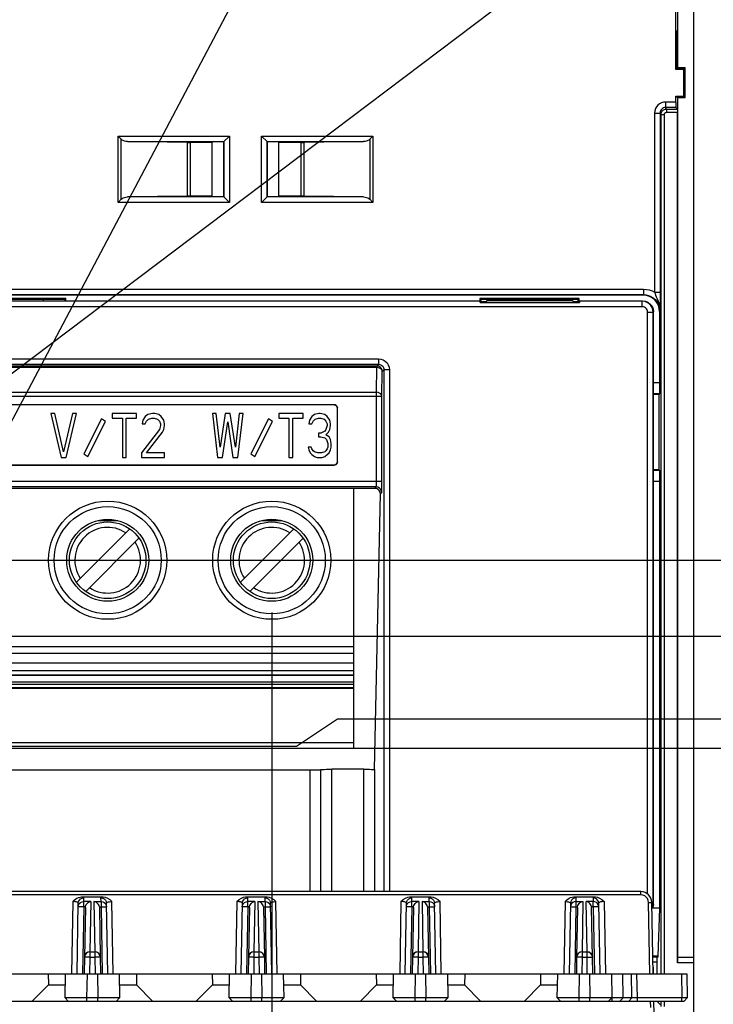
# Model space of a CAD drawing. Extents: x 0 to 420, y 0 to 297.
# Tile 76 of 86: x 312 to 333, y 171 to 201. Entities that reach past the tile are written whole.
import ezdxf

# ---------------------------------------------------------------- set-up
doc = ezdxf.new("R2010")
doc.units = 0
doc.header["$LTSCALE"] = 23.1
doc.layers.get('0').update_dxf_attribs({"linetype": 'CONTINUOUS'})
for name, color, linetype in [('ALL_AXIS', 7, 'CONTINUOUS'), ('ALL_DIM', 7, 'CONTINUOUS'), ('ALL_FEATURES', 7, 'CONTINUOUS'), ('ALL_NOTE', 7, 'CONTINUOUS')]:
    doc.layers.add(name, color=color, linetype=linetype)
doc.dimstyles.get("Standard").update_dxf_attribs({"dimtxt": 2.5, "dimasz": 2.5, "dimexe": 1.25, "dimexo": 0.625, "dimtad": 1, "dimcen": 2.5, "dimazin": 3, "dimtfac": 1, "dimtmove": 0, "dimatfit": 3})

# ---------------------------------------------------------------- blocks, each defined once
blk = doc.blocks.new('_OPEN')
at = {"color": 0, "linetype": 'BYBLOCK'}
for p, q in [((0, 0), (-1, 0.25)), ((-1, -0.25), (0, 0)), ((-1, 0), (0, 0))]:
    blk.add_line(p, q, dxfattribs=at)
blk = doc.blocks.new('*D8')
at = {"layer": 'ALL_DIM', "color": 2, "linetype": 'CONTINUOUS'}
for p, q in [((271.723, 180.567), (271.723, 139.138)), ((291.723, 180.237), (291.723, 176.222)), ((291.723, 176.222), (293.347, 174.342)), ((293.347, 174.342), (293.347, 139.138)), ((271.723, 140.138), (266.723, 140.138)), ((266.723, 140.138), (282.535, 140.138)), ((331.809, 140.138), (282.535, 140.138)), ((293.347, 140.138), (331.809, 140.138))]:
    blk.add_line(p, q, dxfattribs=at)
at = {"layer": 'ALL_DIM', "color": 2, "linetype": 'CONTINUOUS', "xscale": 2, "yscale": 2, "zscale": 2}
blk.add_blockref('_OPEN', (271.723, 140.138), dxfattribs=at)
at = {"layer": 'ALL_DIM', "color": 2, "linetype": 'CONTINUOUS', "xscale": 2, "yscale": 2, "zscale": 2, "rotation": 180}
blk.add_blockref('_OPEN', (293.347, 140.138), dxfattribs=at)
blk = doc.blocks.new('*D10')
at = {"layer": 'ALL_DIM', "color": 2, "linetype": 'CONTINUOUS'}
for p, q in [((309.223, 183.188), (309.223, 142.138)), ((319.223, 182.971), (319.223, 145.191)), ((319.223, 138.841), (319.223, 132.49)), ((309.223, 138.138), (309.223, 120.097)), ((319.223, 125.766), (319.223, 120.097)), ((309.223, 121.097), (304.223, 121.097)), ((304.223, 121.097), (314.223, 121.097)), ((342.759, 121.097), (314.223, 121.097)), ((319.223, 121.097), (342.759, 121.097))]:
    blk.add_line(p, q, dxfattribs=at)
at = {"layer": 'ALL_DIM', "color": 2, "linetype": 'CONTINUOUS', "xscale": 2, "yscale": 2, "zscale": 2}
blk.add_blockref('_OPEN', (309.223, 121.097), dxfattribs=at)
at = {"layer": 'ALL_DIM', "color": 2, "linetype": 'CONTINUOUS', "xscale": 2, "yscale": 2, "zscale": 2, "rotation": 180}
blk.add_blockref('_OPEN', (319.223, 121.097), dxfattribs=at)
blk = doc.blocks.new('*D16')
at = {"layer": 'ALL_DIM', "color": 2, "linetype": 'CONTINUOUS'}
for p, q in [((306.264, 178.838), (353.538, 178.838)), ((352.538, 178.838), (352.538, 169.488)), ((352.538, 160.138), (352.538, 169.488)), ((328.423, 160.138), (353.538, 160.138))]:
    blk.add_line(p, q, dxfattribs=at)
at = {"layer": 'ALL_DIM', "color": 2, "linetype": 'CONTINUOUS', "xscale": 2, "yscale": 2, "zscale": 2}
for p, rotation in [((352.538, 178.838), 90), ((352.538, 160.138), 270)]:
    blk.add_blockref('_OPEN', p, dxfattribs=dict(at, rotation=rotation))
blk = doc.blocks.new('*D21')
at = {"layer": 'ALL_DIM', "color": 2, "linetype": 'CONTINUOUS'}
for p, q in [((319.977, 178.898), (321.23, 179.739)), ((321.23, 179.739), (347.538, 179.739)), ((346.538, 179.739), (346.538, 169.938)), ((307.536, 178.898), (319.977, 178.898)), ((346.538, 160.138), (346.538, 169.938)), ((328.423, 160.138), (347.538, 160.138))]:
    blk.add_line(p, q, dxfattribs=at)
at = {"layer": 'ALL_DIM', "color": 2, "linetype": 'CONTINUOUS', "xscale": 2, "yscale": 2, "zscale": 2}
for p, rotation in [((346.538, 179.739), 90), ((346.538, 160.138), 270)]:
    blk.add_blockref('_OPEN', p, dxfattribs=dict(at, rotation=rotation))
blk = doc.blocks.new('*D22')
at = {"layer": 'ALL_DIM', "color": 2, "linetype": 'CONTINUOUS'}
for p, q in [((352.538, 184.565), (352.538, 198.784)), ((352.538, 198.784), (352.538, 181.701)), ((309.721, 184.565), (353.538, 184.565)), ((352.538, 173.838), (352.538, 181.701)), ((322.723, 178.838), (353.538, 178.838)), ((352.538, 178.838), (352.538, 173.838))]:
    blk.add_line(p, q, dxfattribs=at)
at = {"layer": 'ALL_DIM', "color": 2, "linetype": 'CONTINUOUS', "xscale": 2, "yscale": 2, "zscale": 2}
for p, rotation in [((352.538, 184.565), 270), ((352.538, 178.838), 90)]:
    blk.add_blockref('_OPEN', p, dxfattribs=dict(at, rotation=rotation))
blk = doc.blocks.new('*D28')
at = {"layer": 'ALL_DIM', "color": 2, "linetype": 'CONTINUOUS'}
for p, q in [((346.538, 182.248), (346.538, 191.894)), ((346.538, 191.894), (346.538, 180.994)), ((301.8, 182.248), (347.538, 182.248)), ((346.538, 174.739), (346.538, 180.994)), ((319.981, 178.898), (321.231, 179.739)), ((321.231, 179.739), (347.538, 179.739)), ((346.538, 179.739), (346.538, 174.739)), ((307.536, 178.898), (319.981, 178.898))]:
    blk.add_line(p, q, dxfattribs=at)
at = {"layer": 'ALL_DIM', "color": 2, "linetype": 'CONTINUOUS', "xscale": 2, "yscale": 2, "zscale": 2}
for p, rotation in [((346.538, 182.248), 270), ((346.538, 179.739), 90)]:
    blk.add_blockref('_OPEN', p, dxfattribs=dict(at, rotation=rotation))
blk = doc.blocks.new('*D35')
at = {"layer": 'ALL_DIM', "color": 2, "linetype": 'CONTINUOUS'}
for p, q in [((301.456, 181.248), (301.456, 126.138)), ((304.843, 181.248), (304.843, 126.138)), ((301.456, 127.138), (296.456, 127.138)), ((296.456, 127.138), (303.15, 127.138)), ((322.004, 127.138), (303.15, 127.138)), ((304.843, 127.138), (322.004, 127.138))]:
    blk.add_line(p, q, dxfattribs=at)
at = {"layer": 'ALL_DIM', "color": 2, "linetype": 'CONTINUOUS', "xscale": 2, "yscale": 2, "zscale": 2}
blk.add_blockref('_OPEN', (301.456, 127.138), dxfattribs=at)
at = {"layer": 'ALL_DIM', "color": 2, "linetype": 'CONTINUOUS', "xscale": 2, "yscale": 2, "zscale": 2, "rotation": 180}
blk.add_blockref('_OPEN', (304.843, 127.138), dxfattribs=at)

msp = doc.modelspace()

# ---------------------------------------------------------------- linework, layer by layer
at = {"layer": 'ALL_AXIS', "color": 7, "linetype": 'CONTINUOUS'}
msp.add_line((312.256, 192.505), (312.256, 192.465), dxfattribs=at)
for radius, start, end in [(1.5, 25.0548, 27.7774), (1.667, 23.2446, 25.1475)]:
    msp.add_arc((324.256, 191.805), radius, start, end, dxfattribs=at)
at = {"layer": 'ALL_FEATURES', "color": 7, "linetype": 'CONTINUOUS'}
for p, q in [((332.09, 161.64), (332.09, 233.671)), ((331.599, 199.556), (331.599, 216.387)), ((331.54, 199.515), (331.54, 201.524)), ((331.58, 200.679), (331.543, 200.679)), ((331.543, 200.679), (331.543, 199.517)), ((331.58, 199.543), (331.58, 200.679)), ((331.54, 199.515), (331.543, 199.517)), ((331.58, 199.515), (331.54, 199.515)), ((331.543, 199.517), (331.786, 199.517)), ((331.58, 199.543), (331.599, 199.556)), ((331.58, 199.543), (331.812, 199.543)), ((331.824, 199.556), (331.599, 199.556)), ((331.783, 198.695), (331.783, 199.515)), ((331.786, 199.36), (331.786, 199.517)), ((331.824, 199.556), (331.812, 199.543)), ((331.812, 199.36), (331.812, 199.543)), ((331.824, 198.653), (331.824, 199.556)), ((331.786, 199.36), (331.812, 199.36)), ((331.54, 198.695), (331.783, 198.695)), ((331.54, 198.695), (331.599, 198.653)), ((331.54, 198.519), (331.54, 198.695)), ((331.599, 198.653), (331.824, 198.653)), ((331.599, 172.48), (331.599, 198.653)), ((331.824, 198.653), (331.783, 198.695)), ((331.588, 198.306), (331.543, 198.352)), ((331.59, 172.305), (331.59, 198.206)), ((314.634, 197.385), (314.538, 197.48)), ((316.643, 197.291), (314.825, 197.314)), ((317.756, 197.305), (317.932, 197.48)), ((318.914, 197.48), (319.09, 197.305)), ((322.022, 197.314), (320.204, 197.291)), ((322.213, 197.385), (322.308, 197.48)), ((317.409, 197.291), (316.738, 197.291)), ((317.409, 197.291), (317.423, 197.305)), ((317.409, 195.652), (317.409, 197.291)), ((317.756, 197.305), (317.423, 197.305)), ((317.756, 197.305), (317.756, 195.638)), ((319.423, 197.305), (319.09, 197.305)), ((319.09, 195.638), (319.09, 197.305)), ((319.437, 197.291), (319.423, 197.305)), ((320.108, 197.291), (319.437, 197.291)), ((319.437, 195.652), (319.437, 197.291)), ((314.634, 195.558), (314.538, 195.463)), ((316.643, 195.652), (314.825, 195.629)), ((317.409, 195.652), (316.738, 195.652)), ((317.409, 195.652), (317.423, 195.638)), ((317.423, 195.638), (317.756, 195.638)), ((317.756, 195.638), (317.932, 195.463)), ((318.914, 195.463), (319.09, 195.638)), ((319.09, 195.638), (319.423, 195.638)), ((319.437, 195.652), (319.423, 195.638)), ((320.108, 195.652), (319.437, 195.652)), ((322.022, 195.629), (320.204, 195.652)), ((322.213, 195.558), (322.308, 195.463)), ((330.543, 192.638), (276.09, 192.638)), ((312.95, 192.532), (309.896, 192.532)), ((312.95, 192.532), (312.923, 192.505)), ((312.95, 192.465), (312.95, 192.532)), ((328.59, 192.532), (325.562, 192.532)), ((325.562, 192.532), (325.59, 192.505)), ((325.562, 192.532), (325.562, 192.465)), ((328.59, 192.532), (328.562, 192.505)), ((328.59, 192.465), (328.59, 192.532)), ((293.59, 192.465), (325.59, 192.465)), ((312.923, 192.505), (309.923, 192.505)), ((312.923, 192.465), (312.923, 192.505)), ((325.59, 192.433), (325.576, 192.419)), ((325.576, 192.419), (328.603, 192.419)), ((325.59, 192.465), (325.578, 192.453)), ((328.562, 192.505), (325.59, 192.505)), ((325.59, 192.505), (325.59, 192.433)), ((325.788, 192.465), (325.759, 192.436)), ((325.788, 192.505), (325.788, 192.465)), ((328.391, 192.465), (325.788, 192.465)), ((328.391, 192.505), (328.391, 192.465)), ((328.391, 192.465), (328.42, 192.436)), ((328.562, 192.433), (328.562, 192.505)), ((328.59, 192.465), (328.588, 192.433)), ((328.59, 192.465), (330.523, 192.465)), ((328.602, 192.453), (328.59, 192.465)), ((328.603, 192.419), (328.59, 192.433)), ((330.856, 174.076), (330.856, 192.131)), ((331.043, 192.138), (331.043, 189.971)), ((331.043, 189.971), (330.856, 189.971)), ((331.043, 189.971), (331.038, 189.632)), ((331.038, 189.632), (330.856, 189.632)), ((331.027, 189.616), (330.856, 189.616)), ((331.038, 189.632), (331.027, 189.616)), ((331.027, 187.327), (331.027, 189.616)), ((321.126, 189.301), (307.32, 189.301)), ((321.123, 189.298), (307.323, 189.298)), ((312.609, 189.031), (312.493, 189.031)), ((312.493, 189.031), (312.804, 187.698)), ((312.881, 187.868), (312.609, 189.031)), ((313.154, 189.031), (312.881, 187.868)), ((312.959, 187.698), (313.27, 189.031)), ((313.27, 189.031), (313.154, 189.031)), ((315.098, 189.031), (314.359, 189.031)), ((314.359, 189.031), (314.359, 188.89)), ((315.098, 188.89), (315.098, 189.031)), ((315.37, 188.946), (315.293, 188.833)), ((315.448, 189.003), (315.37, 188.946)), ((315.584, 189.031), (315.448, 189.003)), ((315.662, 189.031), (315.584, 189.031)), ((315.779, 189.003), (315.662, 189.031)), ((315.856, 188.946), (315.779, 189.003)), ((315.934, 188.833), (315.856, 188.946)), ((317.531, 189.031), (317.415, 189.031)), ((317.415, 189.031), (317.57, 187.698)), ((317.648, 188.01), (317.531, 189.031)), ((317.804, 189.031), (317.648, 188.01)), ((317.959, 189.031), (317.804, 189.031)), ((318.115, 188.01), (317.959, 189.031)), ((318.231, 189.031), (318.115, 188.01)), ((318.193, 187.698), (318.348, 189.031)), ((318.348, 189.031), (318.231, 189.031)), ((320.176, 189.031), (319.437, 189.031)), ((319.437, 189.031), (319.437, 188.89)), ((320.176, 188.89), (320.176, 189.031)), ((320.448, 188.946), (320.37, 188.833)), ((320.526, 189.003), (320.448, 188.946)), ((320.662, 189.031), (320.526, 189.003)), ((320.701, 189.031), (320.662, 189.031)), ((320.837, 189.003), (320.701, 189.031)), ((320.915, 188.946), (320.837, 189.003)), ((320.993, 188.833), (320.915, 188.946)), ((321.226, 187.562), (321.226, 189.201)), ((314.034, 188.873), (313.493, 187.809)), ((313.618, 187.724), (314.159, 188.787)), ((314.159, 188.787), (314.034, 188.873)), ((314.359, 188.89), (314.67, 188.89)), ((314.67, 188.89), (314.67, 187.698)), ((314.787, 188.89), (315.098, 188.89)), ((314.787, 187.698), (314.787, 188.89)), ((315.293, 188.833), (315.273, 188.719)), ((315.273, 188.719), (315.37, 188.719)), ((315.37, 188.719), (315.409, 188.804)), ((315.409, 188.804), (315.468, 188.861)), ((315.468, 188.861), (315.565, 188.89)), ((315.565, 188.89), (315.643, 188.89)), ((315.643, 188.89), (315.74, 188.861)), ((315.74, 188.861), (315.798, 188.804)), ((315.798, 188.804), (315.837, 188.719)), ((315.837, 188.663), (315.798, 188.549)), ((315.837, 188.719), (315.837, 188.663)), ((315.954, 188.719), (315.934, 188.833)), ((315.934, 188.549), (315.954, 188.663)), ((315.954, 188.663), (315.954, 188.719)), ((317.726, 187.698), (317.881, 188.776)), ((317.881, 188.776), (318.037, 187.698)), ((319.123, 188.873), (318.581, 187.809)), ((318.706, 187.724), (319.248, 188.787)), ((319.248, 188.787), (319.123, 188.873)), ((319.437, 188.89), (319.748, 188.89)), ((319.748, 188.89), (319.748, 187.698)), ((319.865, 188.89), (320.176, 188.89)), ((319.865, 187.698), (319.865, 188.89)), ((320.37, 188.833), (320.351, 188.719)), ((320.351, 188.719), (320.448, 188.719)), ((320.448, 188.719), (320.487, 188.804)), ((320.487, 188.804), (320.545, 188.861)), ((320.545, 188.861), (320.643, 188.89)), ((320.643, 188.89), (320.72, 188.89)), ((320.72, 188.89), (320.818, 188.861)), ((320.818, 188.861), (320.876, 188.804)), ((320.876, 188.804), (320.915, 188.719)), ((320.915, 188.663), (320.876, 188.549)), ((320.915, 188.719), (320.915, 188.663)), ((321.012, 188.719), (320.993, 188.833)), ((320.993, 188.549), (321.012, 188.663)), ((321.012, 188.663), (321.012, 188.719)), ((315.798, 188.549), (315.254, 187.84)), ((315.409, 187.84), (315.895, 188.464)), ((315.895, 188.464), (315.934, 188.549)), ((320.72, 188.436), (320.643, 188.436)), ((320.643, 188.436), (320.643, 188.322)), ((320.643, 188.322), (320.72, 188.322)), ((320.837, 188.492), (320.72, 188.436)), ((320.72, 188.322), (320.837, 188.294)), ((320.876, 188.549), (320.837, 188.492)), ((320.876, 188.379), (320.954, 188.464)), ((320.973, 188.322), (320.876, 188.379)), ((320.954, 188.464), (320.993, 188.549)), ((321.012, 188.237), (320.973, 188.322)), ((320.837, 188.294), (320.895, 188.237)), ((320.895, 188.237), (320.934, 188.124)), ((320.934, 188.124), (320.934, 188.01)), ((321.031, 188.124), (321.012, 188.237)), ((321.031, 188.01), (321.031, 188.124)), ((313.493, 187.809), (313.618, 187.724)), ((315.254, 187.84), (315.254, 187.698)), ((315.954, 187.84), (315.409, 187.84)), ((315.954, 187.698), (315.954, 187.84)), ((318.581, 187.809), (318.706, 187.724)), ((320.429, 188.01), (320.331, 188.01)), ((320.331, 188.01), (320.351, 187.925)), ((320.351, 187.925), (320.39, 187.84)), ((320.39, 187.84), (320.448, 187.783)), ((320.448, 187.953), (320.429, 188.01)), ((320.487, 187.897), (320.448, 187.953)), ((320.448, 187.783), (320.526, 187.726)), ((320.526, 187.868), (320.487, 187.897)), ((320.623, 187.84), (320.526, 187.868)), ((320.526, 187.726), (320.604, 187.698)), ((320.74, 187.84), (320.623, 187.84)), ((320.837, 187.868), (320.74, 187.84)), ((320.759, 187.698), (320.837, 187.726)), ((320.876, 187.897), (320.837, 187.868)), ((320.837, 187.726), (320.915, 187.783)), ((320.915, 187.953), (320.876, 187.897)), ((320.934, 188.01), (320.915, 187.953)), ((320.915, 187.783), (320.973, 187.84)), ((320.973, 187.84), (321.012, 187.925)), ((321.012, 187.925), (321.031, 188.01)), ((307.32, 187.462), (321.126, 187.462)), ((307.323, 187.465), (321.123, 187.465)), ((312.804, 187.698), (312.959, 187.698)), ((314.67, 187.698), (314.787, 187.698)), ((315.254, 187.698), (315.954, 187.698)), ((317.57, 187.698), (317.726, 187.698)), ((318.037, 187.698), (318.193, 187.698)), ((319.748, 187.698), (319.865, 187.698)), ((320.604, 187.698), (320.759, 187.698)), ((330.856, 187.327), (331.027, 187.327)), ((330.856, 187.311), (331.038, 187.311)), ((331.038, 187.311), (331.027, 187.327)), ((331.038, 187.311), (331.043, 186.971)), ((330.856, 186.971), (331.043, 186.971)), ((331.043, 186.971), (331.043, 173.971)), ((322.366, 186.754), (306.533, 186.754)), ((321.723, 178.838), (321.723, 186.754)), ((322.358, 178.198), (322.533, 186.588)), ((313.918, 185.774), (314.529, 185.774)), ((318.918, 185.774), (319.529, 185.774)), ((313.269, 183.893), (314.894, 185.519)), ((318.269, 183.893), (319.894, 185.519)), ((313.552, 183.611), (315.177, 185.236)), ((318.552, 183.611), (320.177, 185.236)), ((321.723, 181.427), (306.723, 181.427)), ((306.723, 181.07), (321.723, 181.07)), ((321.723, 181.053), (306.723, 181.053)), ((306.723, 180.859), (321.723, 180.859)), ((321.723, 180.682), (306.723, 180.682)), ((321.723, 180.67), (306.723, 180.67)), ((306.723, 180.667), (321.723, 180.667)), ((321.723, 180.659), (306.723, 180.659)), ((306.723, 178.838), (321.723, 178.838)), ((299.52, 178.177), (320.379, 178.177)), ((320.722, 178.192), (320.712, 178.183)), ((322.033, 178.198), (321.055, 178.198)), ((322.354, 178.194), (322.366, 178.192)), ((330.475, 174.471), (260.371, 174.471)), ((330.475, 174.373), (260.371, 174.373)), ((313.432, 174.311), (314.081, 174.311)), ((318.432, 174.311), (319.081, 174.311)), ((323.432, 174.311), (324.081, 174.311)), ((328.432, 174.311), (329.081, 174.311)), ((313.29, 171.971), (313.327, 174.12)), ((313.542, 173.986), (313.515, 172.478)), ((313.971, 173.986), (313.998, 172.478)), ((314.223, 171.971), (314.186, 174.12)), ((318.29, 171.971), (318.327, 174.12)), ((318.542, 173.986), (318.515, 172.478)), ((318.971, 173.986), (318.998, 172.478)), ((319.223, 171.971), (319.186, 174.12)), ((323.29, 171.971), (323.327, 174.12)), ((323.542, 173.986), (323.515, 172.478)), ((323.971, 173.986), (323.998, 172.478)), ((324.223, 171.971), (324.186, 174.12)), ((328.327, 174.12), (328.29, 171.971)), ((328.542, 173.986), (328.515, 172.478)), ((328.998, 172.478), (328.971, 173.986)), ((329.186, 174.12), (329.223, 171.971)), ((330.746, 171.971), (330.708, 174.144)), ((330.846, 171.971), (330.808, 174.144)), ((331.043, 173.971), (330.818, 173.971)), ((331.043, 173.971), (330.987, 172.511)), ((313.515, 172.474), (313.506, 171.971)), ((313.682, 172.638), (313.831, 172.638)), ((313.998, 172.474), (314.006, 171.971)), ((318.515, 172.474), (318.506, 171.971)), ((318.682, 172.638), (318.831, 172.638)), ((318.998, 172.474), (319.006, 171.971)), ((323.515, 172.474), (323.506, 171.971)), ((323.682, 172.638), (323.831, 172.638)), ((323.998, 172.474), (324.006, 171.971)), ((328.515, 172.474), (328.506, 171.971)), ((328.682, 172.638), (328.831, 172.638)), ((329.006, 171.971), (328.998, 172.474)), ((330.985, 172.479), (330.974, 172.463)), ((330.974, 171.971), (330.974, 172.463)), ((331.596, 172.311), (331.599, 172.48)), ((331.599, 172.48), (332.09, 172.48)), ((330.974, 172.328), (330.84, 172.328)), ((330.856, 172.158), (330.843, 172.172)), ((330.856, 171.971), (330.856, 172.158)), ((331.59, 172.305), (331.596, 172.311)), ((332.09, 172.305), (331.59, 172.305)), ((331.596, 172.311), (332.09, 172.311)), ((258.971, 171.971), (331.875, 171.971)), ((312.409, 171.971), (312.414, 171.638)), ((312.925, 171.238), (312.938, 171.971)), ((314.575, 171.971), (314.588, 171.238)), ((315.104, 171.971), (315.099, 171.638)), ((317.409, 171.971), (317.414, 171.638)), ((317.925, 171.238), (317.938, 171.971)), ((319.575, 171.971), (319.588, 171.238)), ((320.104, 171.971), (320.099, 171.638)), ((322.409, 171.971), (322.414, 171.638)), ((322.925, 171.238), (322.938, 171.971)), ((324.575, 171.971), (324.588, 171.238)), ((325.104, 171.971), (325.099, 171.638)), ((327.409, 171.971), (327.414, 171.638)), ((327.925, 171.238), (327.938, 171.971)), ((329.575, 171.971), (329.588, 171.238)), ((331.875, 171.971), (331.888, 171.238)), ((311.923, 171.138), (312.414, 171.638)), ((312.414, 171.638), (312.932, 171.638)), ((314.581, 171.638), (315.099, 171.638)), ((315.099, 171.638), (315.59, 171.138)), ((316.923, 171.138), (317.414, 171.638)), ((317.414, 171.638), (317.932, 171.638)), ((319.581, 171.638), (320.099, 171.638)), ((320.099, 171.638), (320.59, 171.138)), ((321.923, 171.138), (322.414, 171.638)), ((322.414, 171.638), (322.932, 171.638)), ((324.581, 171.638), (325.099, 171.638)), ((325.099, 171.638), (325.59, 171.138)), ((326.923, 171.138), (327.414, 171.638)), ((327.414, 171.638), (327.932, 171.638)), ((313.023, 171.138), (312.925, 171.238)), ((313.922, 171.238), (313.591, 171.238)), ((314.49, 171.138), (314.588, 171.238)), ((318.023, 171.138), (317.925, 171.238)), ((318.922, 171.238), (318.591, 171.238)), ((319.49, 171.138), (319.588, 171.238)), ((323.023, 171.138), (322.925, 171.238)), ((323.922, 171.238), (323.591, 171.238)), ((324.49, 171.138), (324.588, 171.238)), ((328.023, 171.138), (327.925, 171.238)), ((328.922, 171.238), (328.591, 171.238)), ((329.49, 171.138), (329.588, 171.238)), ((329.601, 171.238), (329.588, 171.238)), ((330.2, 171.238), (329.931, 171.238)), ((331.721, 171.238), (330.365, 171.238)), ((331.79, 171.138), (331.888, 171.238)), ((259.056, 171.138), (331.79, 171.138)), ((330.761, 171.138), (330.766, 170.942)), ((330.861, 171.138), (330.888, 169.571)), ((330.974, 171.128), (330.861, 171.128)), ((330.974, 171.128), (330.974, 171.138)), ((331.064, 171.038), (330.974, 171.128))]:
    msp.add_line(p, q, dxfattribs=at)
at = {"layer": 'ALL_FEATURES', "color": 9, "linetype": 'CONTINUOUS'}
for p, q in [((331.54, 198.519), (331.223, 198.519)), ((331.223, 198.519), (331.223, 198.352)), ((331.543, 198.352), (331.223, 198.352)), ((331.255, 198.306), (331.223, 198.352)), ((331.255, 198.306), (331.588, 198.306)), ((331.255, 198.306), (331.255, 198.206)), ((330.89, 198.185), (331.057, 198.185)), ((330.89, 198.185), (330.89, 192.728)), ((331.089, 198.14), (331.057, 198.185)), ((331.057, 198.185), (331.057, 192.728)), ((331.089, 198.14), (331.189, 198.14)), ((331.089, 171.971), (331.089, 198.14)), ((331.189, 171.971), (331.189, 198.14)), ((331.255, 198.206), (331.59, 198.206)), ((314.538, 197.48), (317.932, 197.48)), ((314.538, 195.463), (314.538, 197.48)), ((314.634, 195.558), (314.634, 197.385)), ((314.825, 197.314), (317.765, 197.314)), ((317.765, 197.314), (317.765, 195.629)), ((317.932, 197.48), (317.932, 195.463)), ((318.914, 197.48), (322.308, 197.48)), ((318.914, 195.463), (318.914, 197.48)), ((319.081, 197.314), (322.022, 197.314)), ((319.081, 195.629), (319.081, 197.314)), ((322.213, 197.385), (322.213, 195.558)), ((322.308, 197.48), (322.308, 195.463)), ((316.643, 197.291), (316.643, 195.652)), ((316.738, 197.291), (316.738, 195.652)), ((320.108, 197.291), (320.108, 195.652)), ((320.204, 197.291), (320.204, 195.652)), ((317.765, 195.629), (314.825, 195.629)), ((322.022, 195.629), (319.081, 195.629)), ((317.932, 195.463), (314.538, 195.463)), ((322.308, 195.463), (318.914, 195.463)), ((275.938, 192.819), (330.553, 192.819)), ((330.553, 192.819), (330.553, 192.653)), ((276.104, 192.653), (330.553, 192.653)), ((330.553, 192.653), (330.543, 192.638)), ((330.89, 192.728), (331.057, 192.728)), ((330.512, 192.286), (276.078, 192.286)), ((325.578, 192.453), (293.602, 192.453)), ((330.512, 192.453), (328.602, 192.453)), ((330.523, 192.465), (330.512, 192.453)), ((330.512, 192.286), (330.512, 192.453)), ((330.678, 192.12), (330.845, 192.12)), ((330.678, 174.399), (330.678, 192.12)), ((330.856, 192.131), (330.845, 192.12)), ((330.845, 174.076), (330.845, 192.12)), ((331.053, 192.153), (331.043, 192.138)), ((268.369, 190.698), (322.477, 190.698)), ((268.369, 190.532), (322.477, 190.532)), ((322.426, 190.48), (268.421, 190.48)), ((322.426, 190.431), (268.421, 190.431)), ((322.413, 189.68), (322.426, 190.431)), ((322.477, 190.532), (322.426, 190.48)), ((322.426, 190.48), (322.426, 190.431)), ((322.477, 190.698), (322.477, 190.532)), ((322.579, 189.563), (322.592, 190.314)), ((322.644, 190.365), (322.592, 190.314)), ((322.81, 190.365), (322.644, 190.365)), ((322.644, 190.365), (322.644, 174.471)), ((322.81, 190.365), (322.81, 174.471)), ((268.267, 189.563), (322.579, 189.563)), ((268.433, 189.68), (322.413, 189.68)), ((322.413, 186.962), (322.413, 189.68)), ((322.579, 186.962), (322.579, 189.563)), ((322.579, 186.962), (306.493, 186.962)), ((322.407, 186.795), (306.493, 186.795)), ((322.366, 186.754), (322.407, 186.795)), ((322.533, 186.588), (322.574, 186.629)), ((321.723, 181.929), (306.723, 181.929)), ((306.723, 181.732), (321.723, 181.732)), ((321.723, 181.201), (306.723, 181.201)), ((306.723, 180.792), (321.723, 180.792)), ((321.723, 179.007), (306.723, 179.007)), ((320.379, 178.177), (320.379, 174.471)), ((320.712, 178.183), (320.712, 174.471)), ((320.722, 174.471), (320.722, 178.192)), ((321.055, 174.471), (321.055, 178.198)), ((322.033, 174.471), (322.033, 178.198)), ((322.366, 174.471), (322.366, 178.192)), ((313.492, 174.173), (313.494, 174.281)), ((314.021, 174.173), (314.019, 174.281)), ((318.492, 174.173), (318.494, 174.281)), ((319.021, 174.173), (319.019, 174.281)), ((323.492, 174.173), (323.494, 174.281)), ((324.021, 174.173), (324.019, 174.281)), ((328.494, 174.281), (328.492, 174.173)), ((329.019, 174.281), (329.021, 174.173)), ((330.475, 174.373), (330.475, 174.471)), ((313.162, 174.17), (313.123, 171.971)), ((313.492, 174.012), (313.456, 171.971)), ((313.709, 174.173), (313.492, 174.173)), ((313.492, 174.012), (313.492, 174.173)), ((313.544, 174.012), (313.492, 174.012)), ((313.709, 174.173), (313.682, 172.64)), ((313.804, 174.173), (314.021, 174.173)), ((313.804, 174.173), (313.831, 172.64)), ((313.969, 174.012), (314.021, 174.012)), ((314.021, 174.173), (314.021, 174.012)), ((314.021, 174.012), (314.057, 171.971)), ((314.39, 171.971), (314.351, 174.17)), ((318.162, 174.17), (318.123, 171.971)), ((318.492, 174.012), (318.456, 171.971)), ((318.709, 174.173), (318.492, 174.173)), ((318.492, 174.012), (318.492, 174.173)), ((318.544, 174.012), (318.492, 174.012)), ((318.709, 174.173), (318.682, 172.64)), ((318.804, 174.173), (319.021, 174.173)), ((318.804, 174.173), (318.831, 172.64)), ((318.969, 174.012), (319.021, 174.012)), ((319.021, 174.173), (319.021, 174.012)), ((319.021, 174.012), (319.057, 171.971)), ((319.39, 171.971), (319.351, 174.17)), ((323.162, 174.17), (323.123, 171.971)), ((323.492, 174.012), (323.456, 171.971)), ((323.709, 174.173), (323.492, 174.173)), ((323.492, 174.012), (323.492, 174.173)), ((323.544, 174.012), (323.492, 174.012)), ((323.709, 174.173), (323.682, 172.64)), ((323.804, 174.173), (324.021, 174.173)), ((323.804, 174.173), (323.831, 172.64)), ((323.969, 174.012), (324.021, 174.012)), ((324.021, 174.173), (324.021, 174.012)), ((324.021, 174.012), (324.057, 171.971)), ((324.39, 171.971), (324.351, 174.17)), ((328.162, 174.17), (328.123, 171.971)), ((328.492, 174.012), (328.456, 171.971)), ((328.492, 174.173), (328.709, 174.173)), ((328.492, 174.173), (328.492, 174.012)), ((328.492, 174.012), (328.544, 174.012)), ((328.709, 174.173), (328.682, 172.64)), ((329.021, 174.173), (328.804, 174.173)), ((328.831, 172.64), (328.804, 174.173)), ((329.021, 174.012), (328.969, 174.012)), ((329.021, 174.012), (329.021, 174.173)), ((329.021, 174.012), (329.057, 171.971)), ((329.351, 174.17), (329.39, 171.971)), ((330.708, 174.144), (330.808, 174.144)), ((330.809, 174.076), (330.856, 174.076)), ((313.524, 172.528), (313.515, 172.478)), ((313.682, 172.474), (313.673, 171.971)), ((313.682, 172.638), (313.682, 172.474)), ((313.682, 172.474), (313.831, 172.474)), ((313.831, 172.638), (313.831, 172.474)), ((313.831, 172.474), (313.84, 171.971)), ((313.998, 172.478), (313.989, 172.528)), ((318.524, 172.528), (318.515, 172.478)), ((318.682, 172.474), (318.673, 171.971)), ((318.682, 172.638), (318.682, 172.474)), ((318.682, 172.474), (318.831, 172.474)), ((318.831, 172.638), (318.831, 172.474)), ((318.831, 172.474), (318.84, 171.971)), ((318.998, 172.478), (318.989, 172.528)), ((323.524, 172.528), (323.515, 172.478)), ((323.682, 172.474), (323.673, 171.971)), ((323.682, 172.638), (323.682, 172.474)), ((323.682, 172.474), (323.831, 172.474)), ((323.831, 172.638), (323.831, 172.474)), ((323.831, 172.474), (323.84, 171.971)), ((323.998, 172.478), (323.989, 172.528)), ((328.524, 172.528), (328.515, 172.478)), ((328.682, 172.474), (328.673, 171.971)), ((328.682, 172.638), (328.682, 172.474)), ((328.682, 172.474), (328.831, 172.474)), ((328.831, 172.474), (328.831, 172.638)), ((328.84, 171.971), (328.831, 172.474)), ((328.989, 172.528), (328.998, 172.478)), ((330.987, 172.511), (330.837, 172.511)), ((330.985, 172.479), (330.837, 172.479)), ((313.591, 171.238), (313.604, 171.971)), ((313.909, 171.971), (313.922, 171.238)), ((318.591, 171.238), (318.604, 171.971)), ((318.909, 171.971), (318.922, 171.238)), ((323.591, 171.238), (323.604, 171.971)), ((323.909, 171.971), (323.922, 171.238)), ((328.591, 171.238), (328.604, 171.971)), ((328.909, 171.971), (328.922, 171.238)), ((329.601, 171.238), (329.59, 171.971)), ((329.931, 171.238), (329.92, 171.971)), ((330.2, 171.238), (330.189, 171.971)), ((330.365, 171.238), (330.354, 171.971)), ((331.709, 171.971), (331.721, 171.238)), ((313.591, 171.138), (313.591, 171.238)), ((313.922, 171.138), (313.922, 171.238)), ((318.591, 171.138), (318.591, 171.238)), ((318.922, 171.138), (318.922, 171.238)), ((323.591, 171.138), (323.591, 171.238)), ((323.922, 171.138), (323.922, 171.238)), ((328.591, 171.138), (328.591, 171.238)), ((328.922, 171.138), (328.922, 171.238)), ((329.601, 171.138), (329.601, 171.238)), ((329.834, 171.138), (329.931, 171.238)), ((330.103, 171.138), (330.2, 171.238)), ((330.365, 171.138), (330.365, 171.238)), ((331.721, 171.138), (331.721, 171.238)), ((331.089, 170.971), (331.089, 171.138)), ((331.189, 170.971), (331.189, 171.138))]:
    msp.add_line(p, q, dxfattribs=at)
for points in [[(331.223, 198.519), (331.158, 198.512), (331.097, 198.494), (331.041, 198.464), (330.991, 198.424), (330.95, 198.376), (330.918, 198.319), (330.897, 198.254), (330.89, 198.185)], [(331.223, 198.352), (331.191, 198.349), (331.16, 198.339), (331.132, 198.325), (331.107, 198.305), (331.087, 198.281), (331.071, 198.252), (331.06, 198.22), (331.057, 198.185)], [(331.089, 198.14), (331.09, 198.161), (331.094, 198.182), (331.102, 198.205), (331.114, 198.228), (331.13, 198.249), (331.149, 198.268), (331.171, 198.284), (331.195, 198.295), (331.223, 198.303), (331.255, 198.306)], [(331.189, 198.14), (331.189, 198.148), (331.191, 198.157), (331.194, 198.166), (331.199, 198.175), (331.205, 198.184), (331.213, 198.191), (331.222, 198.197), (331.231, 198.202), (331.242, 198.205), (331.255, 198.206)], [(330.553, 192.819), (330.642, 192.813), (330.728, 192.796), (330.812, 192.767), (330.89, 192.728)], [(330.553, 192.653), (330.632, 192.646), (330.708, 192.628), (330.78, 192.598), (330.847, 192.557), (330.906, 192.507), (330.957, 192.447), (330.998, 192.381), (331.028, 192.309), (331.046, 192.233), (331.053, 192.153)], [(330.89, 192.728), (330.905, 192.686), (330.923, 192.64), (330.944, 192.588), (330.968, 192.528), (330.995, 192.457), (331.022, 192.373), (331.044, 192.272), (331.053, 192.153)], [(330.845, 192.12), (330.837, 192.193), (330.813, 192.261), (330.775, 192.324), (330.725, 192.376), (330.664, 192.416), (330.592, 192.443), (330.512, 192.453)], [(330.678, 192.12), (330.674, 192.156), (330.662, 192.191), (330.643, 192.222), (330.618, 192.248), (330.588, 192.268), (330.552, 192.282), (330.512, 192.286)], [(322.592, 190.314), (322.584, 190.365), (322.561, 190.412), (322.524, 190.449), (322.477, 190.472), (322.426, 190.48)], [(322.592, 190.314), (322.584, 190.35), (322.56, 190.382), (322.523, 190.408), (322.477, 190.425), (322.426, 190.431)], [(322.477, 190.698), (322.551, 190.69), (322.621, 190.666), (322.683, 190.627), (322.736, 190.575), (322.776, 190.512), (322.802, 190.44), (322.81, 190.365)], [(322.477, 190.532), (322.514, 190.528), (322.549, 190.515), (322.58, 190.496), (322.606, 190.47), (322.627, 190.439), (322.639, 190.403), (322.644, 190.365)], [(322.579, 189.563), (322.571, 189.599), (322.547, 189.631), (322.51, 189.657), (322.464, 189.674), (322.413, 189.68)], [(322.407, 186.795), (322.409, 186.801), (322.41, 186.818), (322.411, 186.844), (322.412, 186.878), (322.413, 186.918), (322.413, 186.962)], [(322.574, 186.629), (322.575, 186.641), (322.577, 186.674), (322.578, 186.726), (322.579, 186.794), (322.579, 186.875), (322.579, 186.962)], [(322.574, 186.629), (322.566, 186.68), (322.542, 186.727), (322.505, 186.763), (322.459, 186.787), (322.407, 186.795)], [(313.327, 174.12), (313.336, 174.17), (313.36, 174.215), (313.397, 174.251), (313.443, 174.274), (313.494, 174.281)], [(313.494, 174.281), (313.487, 174.292), (313.465, 174.302), (313.432, 174.311)], [(314.019, 174.281), (314.026, 174.292), (314.047, 174.302), (314.081, 174.311)], [(314.019, 174.281), (314.07, 174.274), (314.116, 174.251), (314.153, 174.215), (314.177, 174.17), (314.186, 174.12)], [(318.327, 174.12), (318.336, 174.17), (318.36, 174.215), (318.397, 174.251), (318.443, 174.274), (318.494, 174.281)], [(318.494, 174.281), (318.487, 174.292), (318.465, 174.302), (318.432, 174.311)], [(319.019, 174.281), (319.026, 174.292), (319.047, 174.302), (319.081, 174.311)], [(319.019, 174.281), (319.07, 174.274), (319.116, 174.251), (319.153, 174.215), (319.177, 174.17), (319.186, 174.12)], [(323.327, 174.12), (323.336, 174.17), (323.36, 174.215), (323.397, 174.251), (323.443, 174.274), (323.494, 174.281)], [(323.494, 174.281), (323.487, 174.292), (323.465, 174.302), (323.432, 174.311)], [(324.019, 174.281), (324.026, 174.292), (324.047, 174.302), (324.081, 174.311)], [(324.019, 174.281), (324.07, 174.274), (324.116, 174.251), (324.153, 174.215), (324.177, 174.17), (324.186, 174.12)], [(328.494, 174.281), (328.443, 174.274), (328.397, 174.251), (328.36, 174.215), (328.336, 174.17), (328.327, 174.12)], [(328.432, 174.311), (328.465, 174.302), (328.487, 174.292), (328.494, 174.281)], [(329.081, 174.311), (329.048, 174.302), (329.027, 174.292), (329.019, 174.281)], [(329.186, 174.12), (329.177, 174.17), (329.153, 174.215), (329.116, 174.251), (329.07, 174.274), (329.019, 174.281)], [(313.327, 174.12), (313.323, 174.132), (313.311, 174.143), (313.292, 174.152), (313.266, 174.16), (313.234, 174.166), (313.199, 174.169), (313.162, 174.17)], [(313.325, 174.012), (313.334, 174.061), (313.358, 174.107), (313.395, 174.142), (313.441, 174.165), (313.492, 174.173)], [(313.492, 174.012), (313.441, 174.012), (313.394, 174.013), (313.357, 174.013), (313.334, 174.012), (313.325, 174.012)], [(314.021, 174.173), (314.072, 174.165), (314.118, 174.142), (314.155, 174.107), (314.179, 174.061), (314.188, 174.012)], [(314.021, 174.012), (314.072, 174.012), (314.119, 174.013), (314.156, 174.013), (314.179, 174.012), (314.188, 174.012)], [(314.186, 174.12), (314.19, 174.131), (314.201, 174.142), (314.22, 174.152), (314.247, 174.16), (314.278, 174.166), (314.314, 174.169), (314.351, 174.17)], [(318.327, 174.12), (318.323, 174.132), (318.311, 174.143), (318.292, 174.152), (318.266, 174.16), (318.234, 174.166), (318.199, 174.169), (318.162, 174.17)], [(318.325, 174.012), (318.334, 174.061), (318.358, 174.107), (318.395, 174.142), (318.441, 174.165), (318.492, 174.173)], [(318.492, 174.012), (318.441, 174.012), (318.394, 174.013), (318.357, 174.013), (318.334, 174.012), (318.325, 174.012)], [(319.021, 174.173), (319.072, 174.165), (319.118, 174.142), (319.155, 174.107), (319.179, 174.061), (319.188, 174.012)], [(319.021, 174.012), (319.072, 174.012), (319.119, 174.013), (319.156, 174.013), (319.179, 174.012), (319.188, 174.012)], [(319.186, 174.12), (319.19, 174.131), (319.201, 174.142), (319.22, 174.152), (319.247, 174.16), (319.278, 174.166), (319.314, 174.169), (319.351, 174.17)], [(323.327, 174.12), (323.323, 174.132), (323.311, 174.143), (323.292, 174.152), (323.266, 174.16), (323.234, 174.166), (323.199, 174.169), (323.162, 174.17)], [(323.325, 174.012), (323.334, 174.061), (323.358, 174.107), (323.395, 174.142), (323.441, 174.165), (323.492, 174.173)], [(323.492, 174.012), (323.441, 174.012), (323.394, 174.013), (323.357, 174.013), (323.334, 174.012), (323.325, 174.012)], [(324.021, 174.173), (324.072, 174.165), (324.118, 174.142), (324.155, 174.107), (324.179, 174.061), (324.188, 174.012)], [(324.021, 174.012), (324.072, 174.012), (324.119, 174.013), (324.156, 174.013), (324.179, 174.012), (324.188, 174.012)], [(324.186, 174.12), (324.19, 174.131), (324.201, 174.142), (324.22, 174.152), (324.247, 174.16), (324.278, 174.166), (324.314, 174.169), (324.351, 174.17)], [(328.162, 174.17), (328.199, 174.169), (328.233, 174.166), (328.264, 174.161), (328.29, 174.153), (328.31, 174.143), (328.323, 174.132), (328.327, 174.12)], [(328.492, 174.173), (328.441, 174.165), (328.395, 174.142), (328.358, 174.107), (328.334, 174.061), (328.325, 174.012)], [(328.325, 174.012), (328.334, 174.012), (328.357, 174.013), (328.394, 174.013), (328.441, 174.012), (328.492, 174.012)], [(329.188, 174.012), (329.179, 174.061), (329.155, 174.107), (329.118, 174.142), (329.072, 174.165), (329.021, 174.173)], [(329.188, 174.012), (329.179, 174.012), (329.156, 174.013), (329.119, 174.013), (329.072, 174.012), (329.021, 174.012)], [(329.351, 174.17), (329.314, 174.169), (329.279, 174.166), (329.247, 174.16), (329.221, 174.152), (329.202, 174.143), (329.19, 174.132), (329.186, 174.12)], [(330.811, 173.977), (330.813, 173.978), (330.837, 174.025), (330.845, 174.076)], [(313.682, 172.474), (313.631, 172.475), (313.584, 172.475), (313.547, 172.475), (313.523, 172.475), (313.515, 172.474)], [(313.682, 172.64), (313.631, 172.632), (313.585, 172.609), (313.548, 172.573), (313.524, 172.528)], [(313.989, 172.528), (313.965, 172.573), (313.928, 172.609), (313.882, 172.632), (313.831, 172.64)], [(313.998, 172.474), (313.989, 172.475), (313.966, 172.475), (313.929, 172.475), (313.882, 172.475), (313.831, 172.474)], [(318.682, 172.474), (318.631, 172.475), (318.584, 172.475), (318.547, 172.475), (318.523, 172.475), (318.515, 172.474)], [(318.682, 172.64), (318.631, 172.632), (318.585, 172.609), (318.548, 172.573), (318.524, 172.528)], [(318.989, 172.528), (318.965, 172.573), (318.928, 172.609), (318.882, 172.632), (318.831, 172.64)], [(318.998, 172.474), (318.989, 172.475), (318.966, 172.475), (318.929, 172.475), (318.882, 172.475), (318.831, 172.474)], [(323.682, 172.474), (323.631, 172.475), (323.584, 172.475), (323.547, 172.475), (323.523, 172.475), (323.515, 172.474)], [(323.682, 172.64), (323.631, 172.632), (323.585, 172.609), (323.548, 172.573), (323.524, 172.528)], [(323.989, 172.528), (323.965, 172.573), (323.928, 172.609), (323.882, 172.632), (323.831, 172.64)], [(323.998, 172.474), (323.989, 172.475), (323.966, 172.475), (323.929, 172.475), (323.882, 172.475), (323.831, 172.474)], [(328.682, 172.474), (328.631, 172.475), (328.584, 172.475), (328.547, 172.475), (328.523, 172.475), (328.515, 172.474)], [(328.682, 172.64), (328.631, 172.632), (328.585, 172.609), (328.548, 172.573), (328.524, 172.528)], [(328.831, 172.64), (328.882, 172.632), (328.928, 172.609), (328.965, 172.573), (328.989, 172.528)], [(328.831, 172.474), (328.882, 172.475), (328.929, 172.475), (328.966, 172.475), (328.989, 172.475), (328.998, 172.474)]]:
    msp.add_lwpolyline(points, dxfattribs=at)
at = {"layer": 'ALL_FEATURES', "color": 7, "linetype": 'CONTINUOUS'}
for points in [[(331.54, 198.519), (331.54, 198.476), (331.54, 198.436), (331.541, 198.402), (331.541, 198.375), (331.542, 198.358), (331.543, 198.352)], [(331.588, 198.306), (331.589, 198.301), (331.589, 198.287), (331.589, 198.265), (331.59, 198.237), (331.59, 198.206)], [(314.825, 197.314), (314.776, 197.318), (314.732, 197.328), (314.693, 197.343), (314.661, 197.362), (314.634, 197.385)], [(322.213, 197.385), (322.186, 197.362), (322.153, 197.343), (322.114, 197.328), (322.071, 197.318), (322.022, 197.314)], [(316.643, 197.291), (316.672, 197.291), (316.705, 197.291), (316.738, 197.291)], [(320.108, 197.291), (320.142, 197.291), (320.174, 197.291), (320.204, 197.291)], [(314.634, 195.558), (314.661, 195.581), (314.693, 195.6), (314.732, 195.615), (314.776, 195.625), (314.825, 195.629)], [(316.738, 195.652), (316.705, 195.652), (316.672, 195.652), (316.643, 195.652)], [(320.204, 195.652), (320.174, 195.652), (320.142, 195.652), (320.108, 195.652)], [(322.022, 195.629), (322.071, 195.625), (322.114, 195.615), (322.153, 195.6), (322.186, 195.581), (322.213, 195.558)], [(331.043, 192.138), (331.033, 192.236), (331.005, 192.329), (330.958, 192.416), (330.896, 192.492), (330.82, 192.554), (330.734, 192.6), (330.64, 192.628), (330.543, 192.638)], [(331.057, 192.728), (331.057, 192.662), (331.057, 192.597), (331.056, 192.528), (331.056, 192.456), (331.055, 192.384), (331.055, 192.31), (331.054, 192.234), (331.053, 192.153)], [(325.576, 192.419), (325.577, 192.437), (325.577, 192.449), (325.578, 192.453)], [(325.759, 192.436), (325.75, 192.435), (325.726, 192.434), (325.69, 192.433), (325.644, 192.433), (325.59, 192.433)], [(328.59, 192.433), (328.536, 192.433), (328.49, 192.433), (328.453, 192.434), (328.429, 192.435), (328.42, 192.436)], [(328.602, 192.453), (328.602, 192.449), (328.603, 192.437), (328.603, 192.419)], [(330.523, 192.465), (330.609, 192.453), (330.69, 192.42), (330.759, 192.367), (330.812, 192.298), (330.845, 192.218), (330.856, 192.131)], [(321.223, 189.198), (321.218, 189.229), (321.204, 189.257), (321.182, 189.279), (321.154, 189.293), (321.123, 189.298)], [(321.126, 189.301), (321.157, 189.296), (321.185, 189.282), (321.207, 189.26), (321.221, 189.232), (321.226, 189.201)], [(321.123, 187.465), (321.154, 187.47), (321.182, 187.484), (321.204, 187.506), (321.218, 187.534), (321.223, 187.565)], [(321.226, 187.562), (321.221, 187.531), (321.207, 187.503), (321.185, 187.481), (321.157, 187.467), (321.126, 187.462)], [(322.533, 186.588), (322.525, 186.639), (322.501, 186.686), (322.464, 186.723), (322.418, 186.746), (322.366, 186.754)], [(320.379, 178.177), (320.464, 178.177), (320.544, 178.178), (320.613, 178.179), (320.666, 178.18), (320.7, 178.181), (320.712, 178.183)], [(320.722, 178.192), (320.734, 178.194), (320.768, 178.195), (320.821, 178.196), (320.89, 178.197), (320.97, 178.198), (321.055, 178.198)], [(322.033, 178.198), (322.119, 178.198), (322.198, 178.197), (322.267, 178.196), (322.32, 178.195), (322.354, 178.194)], [(313.162, 174.17), (313.204, 174.21), (313.244, 174.243), (313.286, 174.27), (313.331, 174.291), (313.38, 174.306), (313.432, 174.311)], [(314.081, 174.311), (314.146, 174.303), (314.215, 174.276), (314.284, 174.231), (314.351, 174.17)], [(318.162, 174.17), (318.229, 174.231), (318.298, 174.276), (318.367, 174.303), (318.432, 174.311)], [(319.081, 174.311), (319.146, 174.303), (319.215, 174.276), (319.284, 174.231), (319.351, 174.17)], [(323.162, 174.17), (323.229, 174.231), (323.298, 174.276), (323.367, 174.303), (323.432, 174.311)], [(324.081, 174.311), (324.146, 174.303), (324.215, 174.276), (324.284, 174.231), (324.351, 174.17)], [(328.162, 174.17), (328.204, 174.211), (328.245, 174.243), (328.286, 174.27), (328.331, 174.291), (328.38, 174.306), (328.432, 174.311)], [(329.081, 174.311), (329.146, 174.303), (329.215, 174.276), (329.284, 174.231), (329.351, 174.17)], [(330.708, 174.144), (330.699, 174.204), (330.676, 174.259), (330.638, 174.306), (330.59, 174.343), (330.535, 174.365), (330.475, 174.373)], [(313.542, 173.986), (313.542, 173.999), (313.544, 174.012)], [(313.544, 174.012), (313.553, 174.046), (313.571, 174.081), (313.596, 174.113), (313.627, 174.14), (313.665, 174.161), (313.709, 174.173)], [(313.969, 174.012), (313.959, 174.046), (313.942, 174.081), (313.917, 174.113), (313.886, 174.14), (313.848, 174.161), (313.804, 174.173)], [(313.969, 174.012), (313.971, 173.999), (313.971, 173.986)], [(318.542, 173.986), (318.542, 173.999), (318.544, 174.012)], [(318.544, 174.012), (318.553, 174.046), (318.571, 174.081), (318.596, 174.113), (318.627, 174.14), (318.665, 174.161), (318.709, 174.173)], [(318.969, 174.012), (318.959, 174.046), (318.942, 174.081), (318.917, 174.113), (318.886, 174.14), (318.848, 174.161), (318.804, 174.173)], [(318.969, 174.012), (318.971, 173.999), (318.971, 173.986)], [(323.542, 173.986), (323.542, 173.999), (323.544, 174.012)], [(323.544, 174.012), (323.553, 174.046), (323.571, 174.081), (323.596, 174.113), (323.627, 174.14), (323.665, 174.161), (323.709, 174.173)], [(323.969, 174.012), (323.959, 174.046), (323.942, 174.081), (323.917, 174.113), (323.886, 174.14), (323.848, 174.161), (323.804, 174.173)], [(323.969, 174.012), (323.971, 173.999), (323.971, 173.986)], [(328.542, 173.986), (328.542, 173.999), (328.544, 174.012)], [(328.544, 174.012), (328.553, 174.046), (328.571, 174.081), (328.596, 174.113), (328.627, 174.14), (328.665, 174.161), (328.709, 174.173)], [(328.969, 174.012), (328.959, 174.046), (328.942, 174.081), (328.917, 174.113), (328.886, 174.14), (328.848, 174.161), (328.804, 174.173)], [(328.969, 174.012), (328.971, 173.999), (328.971, 173.986)], [(330.856, 174.076), (330.848, 174.025), (330.825, 173.978), (330.811, 173.965)], [(330.987, 172.511), (330.986, 172.494), (330.986, 172.483), (330.985, 172.479)], [(313.591, 171.238), (313.443, 171.238), (313.302, 171.239), (313.176, 171.239), (313.07, 171.239), (312.991, 171.239), (312.942, 171.238), (312.925, 171.238)], [(314.588, 171.238), (314.571, 171.238), (314.522, 171.239), (314.443, 171.239), (314.337, 171.239), (314.211, 171.239), (314.07, 171.238), (313.922, 171.238)], [(318.591, 171.238), (318.443, 171.238), (318.302, 171.239), (318.176, 171.239), (318.07, 171.239), (317.991, 171.239), (317.942, 171.238), (317.925, 171.238)], [(319.588, 171.238), (319.571, 171.238), (319.522, 171.239), (319.443, 171.239), (319.337, 171.239), (319.211, 171.239), (319.07, 171.238), (318.922, 171.238)], [(323.591, 171.238), (323.443, 171.238), (323.302, 171.239), (323.176, 171.239), (323.07, 171.239), (322.991, 171.239), (322.942, 171.238), (322.925, 171.238)], [(324.588, 171.238), (324.571, 171.238), (324.522, 171.239), (324.443, 171.239), (324.337, 171.239), (324.211, 171.239), (324.07, 171.238), (323.922, 171.238)], [(328.591, 171.238), (328.443, 171.238), (328.302, 171.239), (328.176, 171.239), (328.07, 171.239), (327.991, 171.239), (327.942, 171.238), (327.925, 171.238)], [(329.588, 171.238), (329.571, 171.238), (329.522, 171.239), (329.443, 171.239), (329.337, 171.239), (329.211, 171.239), (329.07, 171.238), (328.922, 171.238)], [(329.931, 171.238), (329.91, 171.238), (329.872, 171.239), (329.819, 171.239), (329.753, 171.239), (329.679, 171.238), (329.601, 171.238)], [(330.365, 171.238), (330.326, 171.238), (330.289, 171.239), (330.256, 171.239), (330.23, 171.239), (330.211, 171.238), (330.2, 171.238)], [(331.888, 171.238), (331.88, 171.239), (331.856, 171.239), (331.819, 171.239), (331.773, 171.239), (331.721, 171.238)]]:
    msp.add_lwpolyline(points, dxfattribs=at)
for centre, radius in [((314.223, 184.565), 1.8), ((319.223, 184.565), 1.8), ((314.223, 184.565), 1.25), ((314.223, 184.565), 1.167), ((319.223, 184.565), 1.25), ((319.223, 184.565), 1.167)]:
    msp.add_circle(centre, radius, dxfattribs=at)
at = {"layer": 'ALL_FEATURES', "color": 9, "linetype": 'CONTINUOUS'}
for centre in [(314.223, 184.565), (319.223, 184.565)]:
    msp.add_circle(centre, 1.633, dxfattribs=at)
for centre, start, end in [((314.223, 184.565), 56.537, 213.463), ((319.223, 184.565), 56.537, 213.463), ((314.223, 184.565), 236.537, 33.463), ((319.223, 184.565), 236.537, 33.463)]:
    msp.add_arc(centre, 1, start, end, dxfattribs=at)
at = {"layer": 'ALL_FEATURES', "color": 7, "linetype": 'CONTINUOUS'}
for centre, radius, start, end in [((330.475, 174.138), 0.333, 1, 90), ((313.682, 172.471), 0.167, 90, 179), ((313.831, 172.471), 0.167, 1, 90), ((318.682, 172.471), 0.167, 90, 179), ((318.831, 172.471), 0.167, 1, 90), ((323.682, 172.471), 0.167, 90, 179), ((323.831, 172.471), 0.167, 1, 90), ((328.682, 172.471), 0.167, 90, 179), ((328.831, 172.471), 0.167, 1, 90)]:
    msp.add_arc(centre, radius, start, end, dxfattribs=at)
at = {"layer": 'ALL_NOTE', "color": 2, "linetype": 'CONTINUOUS'}
for p, q in [((309.633, 185.657), (337.894, 239.101)), ((301.724, 183.038), (340.413, 212.221))]:
    msp.add_line(p, q, dxfattribs=at)

# ---------------------------------------------------------------- dimensions: what is measured, and where the dimension line sits
at = {"layer": 'ALL_DIM', "color": 2, "linetype": 'CONTINUOUS'}
for base, p1, p2, picture, middle in [((352.538, 184.565), (321.723, 178.838), (308.721, 184.565), '*D22', (352.538, 187.776)), ((346.538, 182.248), (306.536, 178.898), (300.8, 182.248), '*D28', (346.538, 186.39)), ((346.538, 178.898), (327.423, 160.138), (306.536, 178.898), '*D21', (346.538, 164.434)), ((352.538, 178.838), (327.423, 160.138), (305.264, 178.838), '*D16', (352.538, 163.984))]:
    dim = msp.add_linear_dim(base=base, p1=p1, p2=p2, angle=90, dimstyle='Standard', dxfattribs=at)
    dim.commit()
    dim.dimension.update_dxf_attribs({"geometry": picture, "text_midpoint": middle, "dimtype": 128})
for base, p1, p2, picture, middle in [((319.223, 121.097), (309.223, 184.188), (319.223, 183.971), '*D10', (320.743, 121.097)), ((304.843, 127.138), (301.456, 182.248), (304.843, 182.248), '*D35', (310.996, 127.138)), ((291.723, 140.138), (271.723, 181.567), (291.723, 181.237), '*D8', (309.793, 140.138))]:
    dim = msp.add_linear_dim(base=base, p1=p1, p2=p2, dimstyle='Standard', dxfattribs=at)
    dim.commit()
    dim.dimension.update_dxf_attribs({"geometry": picture, "text_midpoint": middle, "dimtype": 128})

doc.saveas('drawing.dxf')
